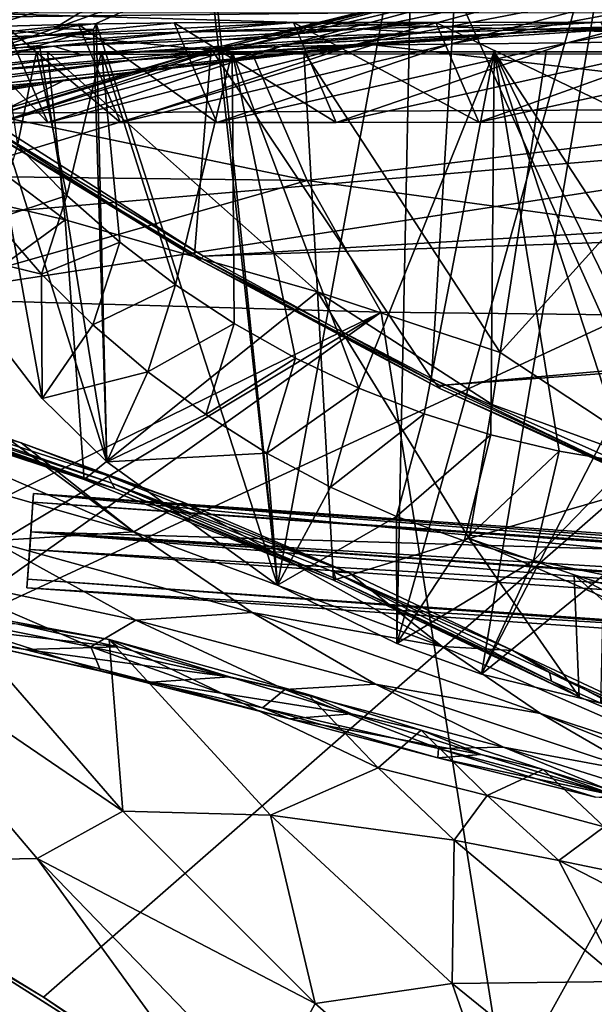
# Model space of a CAD drawing. Header units: metres. Extents: x -1004 to 0, y -808 to 0.
# Tile 83 of 122: x -634 to -577, y -147 to -49. Entities that reach past the tile are written whole.
import ezdxf

# ---------------------------------------------------------------- set-up
doc = ezdxf.new("R2010")
doc.units = ezdxf.units.M

msp = doc.modelspace()

# ---------------------------------------------------------------- linework, layer by layer
at = {"layer": 'top'}
for points in [[(-543.370056, -28.105516, 1926.987183), (-575.979248, -116.936317, 1974.000854), (-587.837097, -114.055832, 1971.532593)], [(-543.370056, -28.105516, 1926.987183), (-587.837097, -114.055832, 1971.532593), (-573.681213, -30.273012, 1923.938354)], [(-587.837097, -114.055832, 1971.532593), (-596.266052, -111.034325, 1969.651367), (-573.681213, -30.273012, 1923.938354)], [(-573.681213, -30.273012, 1923.938354), (-596.266052, -111.034325, 1969.651367), (-594.640137, -32.213715, 1924.19812)], [(-594.640137, -32.213715, 1924.19812), (-608.102783, -105.245163, 1966.830444), (-615.462036, -34.456242, 1926.485474)], [(-596.266052, -111.034325, 1969.651367), (-608.102783, -105.245163, 1966.830444), (-594.640137, -32.213715, 1924.19812)], [(-608.102783, -105.245163, 1966.830444), (-614.798401, -44.35643, 1932.162842), (-615.462036, -34.456242, 1926.485474)], [(-568.185486, -95.664284, 1536.789795), (-590.469238, -45.978783, 1506.066406), (-565.839478, -41.072617, 1505.358643)], [(-943.0271, -42.2672, 2063.060059), (-943.0271, -52.26717, 2063.060059), (-61.027081, -42.267323, 2063.060059)], [(-61.027081, -42.267323, 163.059998), (-61.026958, -52.26717, 163.059998), (-943.0271, -42.2672, 163.059998)], [(-943.0271, -42.2672, 163.059998), (-61.026958, -52.26717, 163.059998), (-943.0271, -52.26717, 163.059998)], [(-943.0271, -52.26717, 2063.060059), (-61.026958, -52.26717, 2063.060059), (-61.027081, -42.267323, 2063.060059)], [(-623.379333, -45.684078, 1851.142456), (-614.798401, -44.35643, 1932.162842), (-630.352783, -49.972351, 1904.670776)], [(-614.798401, -44.35643, 1932.162842), (-626.112, -49.44426, 1937.075684), (-630.352783, -49.972351, 1904.670776)], [(-614.798401, -44.35643, 1932.162842), (-608.102783, -105.245163, 1966.830444), (-626.112, -49.44426, 1937.075684)], [(-554.943909, -44.781681, 1018.80188), (-566.714172, -45.04195, 1108.377075), (-590.998535, -51.500629, 1108.280396)], [(-590.998535, -51.500629, 1108.280396), (-579.284485, -51.357437, 1018.679382), (-554.943909, -44.781681, 1018.80188)], [(-579.284485, -51.357437, 1018.679382), (-541.646301, -44.393211, 929.501648), (-554.943909, -44.781681, 1018.80188)], [(-579.284485, -51.357437, 1018.679382), (-565.556519, -51.155064, 929.404419), (-541.646301, -44.393211, 929.501648)], [(-630.072205, -46.801701, 1769.925781), (-623.379333, -45.684078, 1851.142456), (-642.490112, -51.422031, 1794.889038)], [(-623.379333, -45.684078, 1851.142456), (-630.352783, -49.972351, 1904.670776), (-642.490112, -51.422031, 1794.889038)], [(-613.644775, -51.894428, 1443.067139), (-589.077942, -45.721737, 1443.497437), (-590.469238, -45.978783, 1506.066406)], [(-613.644775, -51.894428, 1443.067139), (-588.742615, -45.745605, 1378.560059), (-589.077942, -45.721737, 1443.497437)], [(-613.644775, -51.894428, 1443.067139), (-612.437134, -51.953506, 1378.560059), (-588.742615, -45.745605, 1378.560059)], [(-588.742615, -45.745605, 1378.560059), (-612.437134, -51.953506, 1378.560059), (-584.19281, -45.374325, 1288.22522)], [(-584.19281, -45.374325, 1288.22522), (-612.437134, -51.953506, 1378.560059), (-607.776001, -51.747608, 1288.256348)], [(-576.741516, -45.189137, 1198.142944), (-584.19281, -45.374325, 1288.22522), (-607.776001, -51.747608, 1288.256348)], [(-576.741516, -45.189137, 1198.142944), (-607.776001, -51.747608, 1288.256348), (-600.585144, -51.613518, 1198.142944)], [(-566.714172, -45.04195, 1108.377075), (-600.585144, -51.613518, 1198.142944), (-590.998535, -51.500629, 1108.280396)], [(-566.714172, -45.04195, 1108.377075), (-576.741516, -45.189137, 1198.142944), (-600.585144, -51.613518, 1198.142944)], [(-634.881165, -47.710297, 1688.484619), (-630.072205, -46.801701, 1769.925781), (-651.171631, -52.450169, 1684.773071)], [(-630.072205, -46.801701, 1769.925781), (-642.490112, -51.422031, 1794.889038), (-651.171631, -52.450169, 1684.773071)], [(-592.798096, -84.690819, 1528.295776), (-614.703125, -51.961727, 1506.982056), (-590.469238, -45.978783, 1506.066406)], [(-614.703125, -51.961727, 1506.982056), (-613.644775, -51.894428, 1443.067139), (-590.469238, -45.978783, 1506.066406)], [(-568.185486, -95.664284, 1536.789795), (-592.798096, -84.690819, 1528.295776), (-590.469238, -45.978783, 1506.066406)], [(-637.81189, -58.361294, 1607.256836), (-349.237091, -56.875664, 1607.294556), (-637.780579, -48.406116, 1607.5177)], [(-637.780579, -48.406116, 1607.5177), (-349.237091, -56.875664, 1607.294556), (-354.224518, -48.323433, 1607.518677)], [(-631.286743, -50.63805, 1120.290283), (-627.924255, -49.517433, 1198.030273), (-641.443481, -50.958561, 1233.251221)], [(-627.924255, -49.517433, 1198.030273), (-635.138, -49.707047, 1288.088013), (-641.443481, -50.958561, 1233.251221)], [(-635.138, -49.707047, 1288.088013), (-630.917419, -59.267242, 1288.292236), (-640.006531, -49.843632, 1378.386719)], [(-630.917419, -59.267242, 1288.292236), (-635.814453, -59.267178, 1378.559326), (-640.006531, -49.843632, 1378.386719)], [(-627.924255, -49.517433, 1198.030273), (-623.691162, -59.267227, 1198.181641), (-635.138, -49.707047, 1288.088013)], [(-623.691162, -59.267227, 1198.181641), (-630.917419, -59.267242, 1288.292236), (-635.138, -49.707047, 1288.088013)], [(-617.457397, -50.310024, 1007.72644), (-606.51001, -49.342506, 1018.40802), (-631.286743, -50.63805, 1120.290283)], [(-606.51001, -49.342506, 1018.40802), (-618.362, -49.381767, 1108.017456), (-631.286743, -50.63805, 1120.290283)], [(-631.286743, -50.63805, 1120.290283), (-618.362, -49.381767, 1108.017456), (-627.924255, -49.517433, 1198.030273)], [(-630.352783, -49.972351, 1904.670776), (-626.112, -49.44426, 1937.075684), (-626.371643, -50.028816, 1937.447388)], [(-618.362, -49.381767, 1108.017456), (-614.140015, -59.267227, 1108.287842), (-627.924255, -49.517433, 1198.030273)], [(-614.140015, -59.267227, 1108.287842), (-623.691162, -59.267227, 1198.181641), (-627.924255, -49.517433, 1198.030273)], [(-626.112, -49.44426, 1937.075684), (-625.064758, -92.989151, 1962.418091), (-626.371643, -50.028816, 1937.447388)], [(-608.102783, -105.245163, 1966.830444), (-625.064758, -92.989151, 1962.418091), (-626.112, -49.44426, 1937.075684)], [(-606.51001, -49.342506, 1018.40802), (-602.270325, -59.267185, 1018.670715), (-618.362, -49.381767, 1108.017456)], [(-602.270325, -59.267185, 1018.670715), (-614.140015, -59.267227, 1108.287842), (-618.362, -49.381767, 1108.017456)], [(-617.457397, -50.310024, 1007.72644), (-592.382446, -49.343231, 929.126526), (-606.51001, -49.342506, 1018.40802)], [(-599.980957, -49.967098, 895.679565), (-592.382446, -49.343231, 929.126526), (-617.457397, -50.310024, 1007.72644)], [(-585.073242, -50.448082, 673.611389), (-569.648926, -49.626377, 673.613342), (-608.047363, -51.551186, 784.470398)], [(-569.648926, -49.626377, 673.613342), (-593.479553, -50.364639, 784.363281), (-608.047363, -51.551186, 784.470398)], [(-592.382446, -49.343231, 929.126526), (-588.097656, -59.249554, 929.388733), (-606.51001, -49.342506, 1018.40802)], [(-588.097656, -59.249554, 929.388733), (-602.270325, -59.267185, 1018.670715), (-606.51001, -49.342506, 1018.40802)], [(-593.479553, -50.364639, 784.363281), (-575.970032, -49.323639, 840.123596), (-599.980957, -49.967098, 895.679565)], [(-575.970032, -49.323639, 840.123596), (-592.382446, -49.343231, 929.126526), (-599.980957, -49.967098, 895.679565)], [(-567.664429, -49.567875, 665.105286), (-598.609192, -51.553875, 665.053223), (-531.962463, -59.26767, 664.851257)], [(-598.609192, -51.553875, 665.053223), (-567.664429, -49.567875, 665.105286), (-585.073242, -50.448082, 673.611389)], [(-569.648926, -49.626377, 673.613342), (-557.3125, -49.267498, 751.752747), (-593.479553, -50.364639, 784.363281)], [(-557.3125, -49.267498, 751.752747), (-575.970032, -49.323639, 840.123596), (-593.479553, -50.364639, 784.363281)], [(-575.970032, -49.323639, 840.123596), (-571.608765, -59.26725, 840.505432), (-592.382446, -49.343231, 929.126526)], [(-571.608765, -59.26725, 840.505432), (-588.097656, -59.249554, 929.388733), (-592.382446, -49.343231, 929.126526)], [(-567.664429, -49.567875, 665.105286), (-569.648926, -49.626377, 673.613342), (-585.073242, -50.448082, 673.611389)], [(-643.331543, -52.271954, 1120.496704), (-631.286743, -50.63805, 1120.290283), (-652.639771, -52.791306, 1233.442017)], [(-631.286743, -50.63805, 1120.290283), (-641.443481, -50.958561, 1233.251221), (-652.639771, -52.791306, 1233.442017)], [(-630.351501, -51.691772, 1007.922852), (-617.457397, -50.310024, 1007.72644), (-643.331543, -52.271954, 1120.496704)], [(-617.457397, -50.310024, 1007.72644), (-631.286743, -50.63805, 1120.290283), (-643.331543, -52.271954, 1120.496704)], [(-642.490112, -51.422031, 1794.889038), (-630.352783, -49.972351, 1904.670776), (-636.713379, -52.161911, 1904.719116)], [(-630.352783, -49.972351, 1904.670776), (-626.371643, -50.028816, 1937.447388), (-636.713379, -52.161911, 1904.719116)], [(-626.371643, -50.028816, 1937.447388), (-631.759094, -51.641544, 1939.911621), (-636.713379, -52.161911, 1904.719116)], [(-625.064758, -92.989151, 1962.418091), (-631.759094, -51.641544, 1939.911621), (-626.371643, -50.028816, 1937.447388)], [(-613.724609, -51.054615, 895.839111), (-599.980957, -49.967098, 895.679565), (-630.351501, -51.691772, 1007.922852)], [(-630.351501, -51.691772, 1007.922852), (-599.980957, -49.967098, 895.679565), (-617.457397, -50.310024, 1007.72644)], [(-608.047363, -51.551186, 784.470398), (-593.479553, -50.364639, 784.363281), (-627.424316, -52.597542, 896.019592)], [(-593.479553, -50.364639, 784.363281), (-613.724609, -51.054615, 895.839111), (-627.424316, -52.597542, 896.019592)], [(-608.047363, -51.551186, 784.470398), (-622.591797, -53.105709, 784.583984), (-585.073242, -50.448082, 673.611389)], [(-622.591797, -53.105709, 784.583984), (-600.472046, -51.667332, 673.608582), (-585.073242, -50.448082, 673.611389)], [(-613.724609, -51.054615, 895.839111), (-593.479553, -50.364639, 784.363281), (-599.980957, -49.967098, 895.679565)], [(-585.073242, -50.448082, 673.611389), (-600.472046, -51.667332, 673.608582), (-598.609192, -51.553875, 665.053223)], [(-643.331543, -52.271954, 1120.496704), (-667.236206, -56.67519, 1120.969116), (-630.351501, -51.691772, 1007.922852)], [(-667.236206, -56.67519, 1120.969116), (-655.990173, -55.659924, 1008.377197), (-630.351501, -51.691772, 1007.922852)], [(-531.962463, -59.26767, 664.851257), (-598.609192, -51.553875, 665.053223), (-659.932678, -70.278816, 664.562744)], [(-598.609192, -51.553875, 665.053223), (-629.410706, -55.129055, 664.959534), (-659.932678, -70.278816, 664.562744)], [(-630.351501, -51.691772, 1007.922852), (-655.990173, -55.659924, 1008.377197), (-627.424316, -52.597542, 896.019592)], [(-622.591797, -53.105709, 784.583984), (-651.612549, -57.120155, 784.804932), (-600.472046, -51.667332, 673.608582)], [(-651.612549, -57.120155, 784.804932), (-631.154419, -55.287918, 673.604614), (-600.472046, -51.667332, 673.608582)], [(-627.424316, -52.597542, 896.019592), (-641.103943, -54.453579, 896.211426), (-608.047363, -51.551186, 784.470398)], [(-641.103943, -54.453579, 896.211426), (-622.591797, -53.105709, 784.583984), (-608.047363, -51.551186, 784.470398)], [(-636.713379, -52.161911, 1904.719116), (-631.759094, -51.641544, 1939.911621), (-637.43988, -53.622517, 1943.283569)], [(-631.759094, -51.641544, 1939.911621), (-625.064758, -92.989151, 1962.418091), (-637.43988, -53.622517, 1943.283569)], [(-612.437134, -51.953506, 1378.560059), (-635.814453, -59.267178, 1378.559326), (-607.776001, -51.747608, 1288.256348)], [(-607.776001, -51.747608, 1288.256348), (-635.814453, -59.267178, 1378.559326), (-630.917419, -59.267242, 1288.292236)], [(-600.472046, -51.667332, 673.608582), (-631.154419, -55.287918, 673.604614), (-598.609192, -51.553875, 665.053223)], [(-598.609192, -51.553875, 665.053223), (-631.154419, -55.287918, 673.604614), (-629.410706, -55.129055, 664.959534)], [(-600.585144, -51.613518, 1198.142944), (-630.917419, -59.267242, 1288.292236), (-623.691162, -59.267227, 1198.181641)], [(-600.585144, -51.613518, 1198.142944), (-607.776001, -51.747608, 1288.256348), (-630.917419, -59.267242, 1288.292236)], [(-627.424316, -52.597542, 896.019592), (-613.724609, -51.054615, 895.839111), (-630.351501, -51.691772, 1007.922852)], [(-590.998535, -51.500629, 1108.280396), (-600.585144, -51.613518, 1198.142944), (-623.691162, -59.267227, 1198.181641)], [(-623.691162, -59.267227, 1198.181641), (-614.140015, -59.267227, 1108.287842), (-590.998535, -51.500629, 1108.280396)], [(-614.140015, -59.267227, 1108.287842), (-579.284485, -51.357437, 1018.679382), (-590.998535, -51.500629, 1108.280396)], [(-614.140015, -59.267227, 1108.287842), (-602.270325, -59.267185, 1018.670715), (-579.284485, -51.357437, 1018.679382)], [(-602.270325, -59.267185, 1018.670715), (-565.556519, -51.155064, 929.404419), (-579.284485, -51.357437, 1018.679382)], [(-602.270325, -59.267185, 1018.670715), (-588.097656, -59.249554, 929.388733), (-565.556519, -51.155064, 929.404419)], [(-588.097656, -59.249554, 929.388733), (-549.880676, -50.922192, 840.530823), (-565.556519, -51.155064, 929.404419)], [(-588.097656, -59.249554, 929.388733), (-571.608765, -59.26725, 840.505432), (-549.880676, -50.922192, 840.530823)], [(-782.598877, -52.26717, 2039.088379), (-481.596069, -52.26717, 2033.802246), (-943.0271, -52.26717, 2063.060059)], [(-481.596069, -52.26717, 2033.802246), (-428.863464, -52.26717, 2035.059937), (-943.0271, -52.26717, 2063.060059)], [(-943.0271, -52.26717, 2063.060059), (-428.863464, -52.26717, 2035.059937), (-61.026958, -52.26717, 2063.060059)], [(-61.026958, -52.26717, 163.059998), (-407.772705, -52.26717, 179.05925), (-943.0271, -52.26717, 163.059998)], [(-407.772705, -52.26717, 179.05925), (-428.346069, -52.26717, 179.737396), (-943.0271, -52.26717, 163.059998)], [(-943.0271, -52.26717, 163.059998), (-428.346069, -52.26717, 179.737396), (-449.178162, -52.26717, 181.812668)], [(-449.178162, -52.26717, 181.812668), (-470.251709, -52.26717, 185.372299), (-943.0271, -52.26717, 163.059998)], [(-470.251709, -52.26717, 185.372299), (-763.151001, -52.26717, 196.518036), (-943.0271, -52.26717, 163.059998)], [(-710.175232, -52.26717, 2028.442627), (-534.209045, -52.26717, 2030.036865), (-782.598877, -52.26717, 2039.088379)], [(-534.209045, -52.26717, 2030.036865), (-481.596069, -52.26717, 2033.802246), (-782.598877, -52.26717, 2039.088379)], [(-470.251709, -52.26717, 185.372299), (-491.851715, -52.26717, 190.612167), (-763.151001, -52.26717, 196.518036)], [(-491.851715, -52.26717, 190.612167), (-735.55072, -52.26717, 199.387146), (-763.151001, -52.26717, 196.518036)], [(-735.55072, -52.26717, 199.387146), (-491.851715, -52.26717, 190.612167), (-707.955811, -52.26717, 203.017151)], [(-674.304321, -52.26717, 2021.139038), (-586.582764, -52.26717, 2023.772217), (-710.175232, -52.26717, 2028.442627)], [(-586.582764, -52.26717, 2023.772217), (-534.209045, -52.26717, 2030.036865), (-710.175232, -52.26717, 2028.442627)], [(-491.851715, -52.26717, 190.612167), (-513.955444, -52.26717, 197.745865), (-707.955811, -52.26717, 203.017151)], [(-707.955811, -52.26717, 203.017151), (-513.955444, -52.26717, 197.745865), (-680.806824, -52.26717, 207.461563)], [(-513.955444, -52.26717, 197.745865), (-651.291992, -52.26717, 213.479858), (-680.806824, -52.26717, 207.461563)], [(-625.605225, -52.26717, 2017.447388), (-612.598816, -52.26717, 2019.714355), (-674.304321, -52.26717, 2021.139038)], [(-612.598816, -52.26717, 2019.714355), (-586.582764, -52.26717, 2023.772217), (-674.304321, -52.26717, 2021.139038)], [(-625.605225, -52.26717, 2017.447388), (-674.304321, -52.26717, 2021.139038), (-656.475098, -52.26717, 2016.996094)], [(-656.475098, -52.26717, 2016.996094), (-635.30719, -52.26717, 2015.6521), (-632.050964, -52.26717, 2016.264648)], [(-632.050964, -52.26717, 2016.264648), (-625.605225, -52.26717, 2017.447388), (-656.475098, -52.26717, 2016.996094)], [(-655.990173, -55.659924, 1008.377197), (-641.103943, -54.453579, 896.211426), (-627.424316, -52.597542, 896.019592)], [(-654.932617, -62.904243, 216.257507), (-651.291992, -52.26717, 213.479858), (-629.193848, -68.938919, 224.104462)], [(-651.291992, -52.26717, 213.479858), (-630.95813, -52.26717, 218.463608), (-629.193848, -68.938919, 224.104462)], [(-513.955444, -52.26717, 197.745865), (-536.378601, -52.26717, 206.962265), (-651.291992, -52.26717, 213.479858)], [(-536.378601, -52.26717, 206.962265), (-630.95813, -52.26717, 218.463608), (-651.291992, -52.26717, 213.479858)], [(-616.348267, -72.405678, 1518.67334), (-638.770935, -58.972118, 1508.059814), (-614.703125, -51.961727, 1506.982056)], [(-638.770935, -58.972118, 1508.059814), (-638.209656, -59.165482, 1459.027466), (-614.703125, -51.961727, 1506.982056)], [(-638.209656, -59.165482, 1459.027466), (-613.644775, -51.894428, 1443.067139), (-614.703125, -51.961727, 1506.982056)], [(-638.209656, -59.165482, 1459.027466), (-635.814453, -59.267178, 1378.559326), (-613.644775, -51.894428, 1443.067139)], [(-635.814453, -59.267178, 1378.559326), (-612.437134, -51.953506, 1378.560059), (-613.644775, -51.894428, 1443.067139)], [(-632.050964, -52.26717, 2016.264648), (-635.30719, -52.26717, 2015.6521), (-633.930298, -61.566643, 2014.243652)], [(-632.050964, -52.26717, 2016.264648), (-633.930298, -61.566643, 2014.243652), (-629.025696, -66.545364, 2014.264771)], [(-625.605225, -52.26717, 2017.447388), (-632.050964, -52.26717, 2016.264648), (-629.025696, -66.545364, 2014.264771)], [(-629.193848, -68.938919, 224.104462), (-630.95813, -52.26717, 218.463608), (-604.139343, -76.101646, 232.79126)], [(-630.95813, -52.26717, 218.463608), (-605.47699, -52.26717, 225.682297), (-604.139343, -76.101646, 232.79126)], [(-536.378601, -52.26717, 206.962265), (-558.9823, -52.26717, 218.480057), (-630.95813, -52.26717, 218.463608)], [(-558.9823, -52.26717, 218.480057), (-605.47699, -52.26717, 225.682297), (-630.95813, -52.26717, 218.463608)], [(-625.605225, -52.26717, 2017.447388), (-629.025696, -66.545364, 2014.264771), (-623.786194, -71.168701, 2014.388184)], [(-612.598816, -52.26717, 2019.714355), (-625.605225, -52.26717, 2017.447388), (-618.238586, -75.413475, 2014.608521)], [(-618.238586, -75.413475, 2014.608521), (-625.605225, -52.26717, 2017.447388), (-623.786194, -71.168701, 2014.388184)], [(-612.411072, -79.258827, 2014.919556), (-612.598816, -52.26717, 2019.714355), (-618.238586, -75.413475, 2014.608521)], [(-592.798096, -84.690819, 1528.295776), (-616.348267, -72.405678, 1518.67334), (-614.703125, -51.961727, 1506.982056)], [(-612.411072, -79.258827, 2014.919556), (-606.333313, -82.68618, 2015.31543), (-612.598816, -52.26717, 2019.714355)], [(-606.333313, -82.68618, 2015.31543), (-600.035767, -85.679489, 2015.789551), (-612.598816, -52.26717, 2019.714355)], [(-612.598816, -52.26717, 2019.714355), (-600.035767, -85.679489, 2015.789551), (-586.582764, -52.26717, 2023.772217)], [(-604.139343, -76.101646, 232.79126), (-605.47699, -52.26717, 225.682297), (-585.999634, -82.12085, 238.878784)], [(-605.47699, -52.26717, 225.682297), (-581.403381, -52.26717, 232.403809), (-585.999634, -82.12085, 238.878784)], [(-558.9823, -52.26717, 218.480057), (-581.403381, -52.26717, 232.403809), (-605.47699, -52.26717, 225.682297)], [(-600.035767, -85.679489, 2015.789551), (-593.549927, -88.224861, 2016.335571), (-586.582764, -52.26717, 2023.772217)], [(-586.582764, -52.26717, 2023.772217), (-593.549927, -88.224861, 2016.335571), (-586.907837, -90.311035, 2016.94751)], [(-586.907837, -90.311035, 2016.94751), (-580.142151, -91.928886, 2017.619385), (-586.582764, -52.26717, 2023.772217)], [(-573.285706, -93.071762, 2018.345337), (-566.371765, -93.735229, 2019.120239), (-586.582764, -52.26717, 2023.772217)], [(-566.371765, -93.735229, 2019.120239), (-559.433289, -93.917221, 2019.939453), (-586.582764, -52.26717, 2023.772217)], [(-586.582764, -52.26717, 2023.772217), (-559.433289, -93.917221, 2019.939453), (-534.209045, -52.26717, 2030.036865)], [(-580.142151, -91.928886, 2017.619385), (-573.285706, -93.071762, 2018.345337), (-586.582764, -52.26717, 2023.772217)], [(-558.9823, -52.26717, 218.480057), (-567.48938, -94.348671, 228.07338), (-585.999634, -82.12085, 238.878784)], [(-585.999634, -82.12085, 238.878784), (-581.403381, -52.26717, 232.403809), (-558.9823, -52.26717, 218.480057)], [(-641.103943, -54.453579, 896.211426), (-668.486938, -58.590691, 896.590027), (-622.591797, -53.105709, 784.583984)], [(-668.486938, -58.590691, 896.590027), (-651.612549, -57.120155, 784.804932), (-622.591797, -53.105709, 784.583984)], [(-637.43988, -53.622517, 1943.283569), (-631.481934, -86.697609, 1960.633789), (-643.121216, -71.542465, 1957.235962)], [(-625.064758, -92.989151, 1962.418091), (-631.481934, -86.697609, 1960.633789), (-637.43988, -53.622517, 1943.283569)], [(-651.612549, -57.120155, 784.804932), (-680.390442, -62.638851, 784.972351), (-631.154419, -55.287918, 673.604614)], [(-680.390442, -62.638851, 784.972351), (-661.615967, -60.470383, 673.609558), (-631.154419, -55.287918, 673.604614)], [(-631.154419, -55.287918, 673.604614), (-661.615967, -60.470383, 673.609558), (-629.410706, -55.129055, 664.959534)], [(-629.410706, -55.129055, 664.959534), (-661.615967, -60.470383, 673.609558), (-659.987671, -60.2826, 664.824524)], [(-659.932678, -70.278816, 664.562744), (-629.410706, -55.129055, 664.959534), (-659.987671, -60.2826, 664.824524)], [(-637.81189, -58.361294, 1607.256836), (-615.470276, -72.550049, 1606.88501), (-349.237091, -56.875664, 1607.294556)], [(-615.470276, -72.550049, 1606.88501), (-341.576477, -63.148872, 1607.130249), (-349.237091, -56.875664, 1607.294556)], [(-638.505981, -58.684109, 1568.05957), (-615.470276, -72.550049, 1606.88501), (-637.81189, -58.361294, 1607.256836)], [(-680.822693, -82.096756, 664.253174), (-670.037964, -123.145065, 663.178101), (-531.962463, -59.26767, 664.851257)], [(-659.932678, -70.278816, 664.562744), (-680.822693, -82.096756, 664.253174), (-531.962463, -59.26767, 664.851257)], [(-670.037964, -123.145065, 663.178101), (-631.364441, -146.148254, 662.575684), (-531.962463, -59.26767, 664.851257)], [(-638.770935, -58.972118, 1508.059814), (-615.808777, -72.942154, 1563.11499), (-638.505981, -58.684109, 1568.05957)], [(-638.770935, -58.972118, 1508.059814), (-616.348267, -72.405678, 1518.67334), (-615.808777, -72.942154, 1563.11499)], [(-615.808777, -72.942154, 1563.11499), (-615.470276, -72.550049, 1606.88501), (-638.505981, -58.684109, 1568.05957)], [(-531.962463, -59.26767, 664.851257), (-631.364441, -146.148254, 662.575684), (-594.247375, -171.585114, 661.909546)], [(-594.247375, -171.585114, 661.909546), (-196.308548, -147.470947, 662.541565), (-531.962463, -59.26767, 664.851257)], [(-629.025696, -66.545364, 2014.264771), (-633.930298, -61.566643, 2014.243652), (-636.264099, -68.923111, 1985.733276)], [(-652.923584, -86.288589, 224.602814), (-654.932617, -62.904243, 216.257507), (-629.193848, -68.938919, 224.104462)], [(-615.470276, -72.550049, 1606.88501), (-591.933105, -85.384491, 1606.548584), (-341.576477, -63.148872, 1607.130249)], [(-591.933105, -85.384491, 1606.548584), (-332.205414, -66.348167, 1607.047974), (-341.576477, -63.148872, 1607.130249)], [(-591.933105, -85.384491, 1606.548584), (-567.294678, -96.737617, 1606.251099), (-332.205414, -66.348167, 1607.047974)], [(-629.025696, -66.545364, 2014.264771), (-636.264099, -68.923111, 1985.733276), (-631.542053, -74.32885, 1986.448975)], [(-623.786194, -71.168701, 2014.388184), (-629.025696, -66.545364, 2014.264771), (-631.542053, -74.32885, 1986.448975)], [(-627.323669, -94.729889, 232.603958), (-652.923584, -86.288589, 224.602814), (-629.193848, -68.938919, 224.104462)], [(-636.264099, -68.923111, 1985.733276), (-643.121216, -71.542465, 1957.235962), (-631.542053, -74.32885, 1986.448975)], [(-627.323669, -94.729889, 232.603958), (-629.193848, -68.938919, 224.104462), (-604.139343, -76.101646, 232.79126)], [(-623.786194, -71.168701, 2014.388184), (-631.542053, -74.32885, 1986.448975), (-626.443542, -79.373871, 1987.212524)], [(-618.238586, -75.413475, 2014.608521), (-623.786194, -71.168701, 2014.388184), (-626.443542, -79.373871, 1987.212524)], [(-643.121216, -71.542465, 1957.235962), (-631.481934, -86.697609, 1960.633789), (-631.542053, -74.32885, 1986.448975)], [(-616.348267, -72.405678, 1518.67334), (-591.986511, -85.71357, 1568.000854), (-615.808777, -72.942154, 1563.11499)], [(-616.348267, -72.405678, 1518.67334), (-592.798096, -84.690819, 1528.295776), (-591.986511, -85.71357, 1568.000854)], [(-591.933105, -85.384491, 1606.548584), (-615.470276, -72.550049, 1606.88501), (-615.808777, -72.942154, 1563.11499)], [(-615.808777, -72.942154, 1563.11499), (-591.986511, -85.71357, 1568.000854), (-591.933105, -85.384491, 1606.548584)], [(-631.542053, -74.32885, 1986.448975), (-631.481934, -86.697609, 1960.633789), (-626.443542, -79.373871, 1987.212524)], [(-602.542542, -104.7491, 241.333344), (-627.323669, -94.729889, 232.603958), (-604.139343, -76.101646, 232.79126)], [(-626.443542, -79.373871, 1987.212524), (-620.992493, -84.033981, 1988.072144), (-618.238586, -75.413475, 2014.608521)], [(-620.992493, -84.033981, 1988.072144), (-612.411072, -79.258827, 2014.919556), (-618.238586, -75.413475, 2014.608521)], [(-585.999634, -82.12085, 238.878784), (-586.793945, -87.279961, 239.997757), (-604.139343, -76.101646, 232.79126)], [(-586.793945, -87.279961, 239.997757), (-589.073486, -100.586571, 243.009766), (-604.139343, -76.101646, 232.79126)], [(-604.139343, -76.101646, 232.79126), (-589.073486, -100.586571, 243.009766), (-602.542542, -104.7491, 241.333344)], [(-631.481934, -86.697609, 1960.633789), (-620.992493, -84.033981, 1988.072144), (-626.443542, -79.373871, 1987.212524)], [(-620.992493, -84.033981, 1988.072144), (-615.219604, -88.287964, 1989.022461), (-612.411072, -79.258827, 2014.919556)], [(-615.219604, -88.287964, 1989.022461), (-606.333313, -82.68618, 2015.31543), (-612.411072, -79.258827, 2014.919556)], [(-567.48938, -94.348671, 228.07338), (-586.793945, -87.279961, 239.997757), (-585.999634, -82.12085, 238.878784)], [(-663.349731, -82.262161, 355.030396), (-622.386597, -99.928566, 331.017609), (-650.246704, -91.971535, 355.041077)], [(-663.349731, -82.262161, 355.030396), (-634.918335, -90.626564, 331.907074), (-622.386597, -99.928566, 331.017609)], [(-606.333313, -82.68618, 2015.31543), (-615.219604, -88.287964, 1989.022461), (-609.157104, -92.115326, 1990.044312)], [(-600.035767, -85.679489, 2015.789551), (-606.333313, -82.68618, 2015.31543), (-609.157104, -92.115326, 1990.044312)], [(-631.481934, -86.697609, 1960.633789), (-625.064758, -92.989151, 1962.418091), (-620.992493, -84.033981, 1988.072144)], [(-625.064758, -92.989151, 1962.418091), (-615.219604, -88.287964, 1989.022461), (-620.992493, -84.033981, 1988.072144)], [(-592.798096, -84.690819, 1528.295776), (-567.253906, -96.950066, 1572.272095), (-591.986511, -85.71357, 1568.000854)], [(-592.798096, -84.690819, 1528.295776), (-568.185486, -95.664284, 1536.789795), (-567.253906, -96.950066, 1572.272095)], [(-600.035767, -85.679489, 2015.789551), (-609.157104, -92.115326, 1990.044312), (-602.837219, -95.495575, 1991.118774)], [(-593.549927, -88.224861, 2016.335571), (-600.035767, -85.679489, 2015.789551), (-602.837219, -95.495575, 1991.118774)], [(-591.986511, -85.71357, 1568.000854), (-567.294678, -96.737617, 1606.251099), (-591.933105, -85.384491, 1606.548584)], [(-591.986511, -85.71357, 1568.000854), (-567.253906, -96.950066, 1572.272095), (-567.294678, -96.737617, 1606.251099)], [(-652.923584, -86.288589, 224.602814), (-627.323669, -94.729889, 232.603958), (-646.578308, -88.18129, 230.050766)], [(-624.556091, -95.109337, 288.041077), (-624.941956, -94.367821, 317.038666), (-647.446167, -87.074768, 317.038666)], [(-624.941956, -94.367821, 317.038666), (-633.560303, -91.085533, 330.921234), (-647.446167, -87.074768, 317.038666)], [(-647.446167, -87.074768, 317.038666), (-633.560303, -91.085533, 330.921234), (-634.918335, -90.626564, 331.907074)], [(-647.031433, -87.603516, 288.041077), (-624.556091, -95.109337, 288.041077), (-647.446167, -87.074768, 317.038666)], [(-646.734009, -87.974144, 259.044708), (-624.279541, -95.627876, 259.044708), (-647.031433, -87.603516, 288.041077)], [(-624.279541, -95.627876, 259.044708), (-624.556091, -95.109337, 288.041077), (-647.031433, -87.603516, 288.041077)], [(-646.578308, -88.18129, 230.050766), (-627.323669, -94.729889, 232.603958), (-646.734009, -87.974144, 259.044708)], [(-627.323669, -94.729889, 232.603958), (-624.279541, -95.627876, 259.044708), (-646.734009, -87.974144, 259.044708)], [(-586.793945, -87.279961, 239.997757), (-567.48938, -94.348671, 228.07338), (-589.073486, -100.586571, 243.009766)], [(-615.219604, -88.287964, 1989.022461), (-625.064758, -92.989151, 1962.418091), (-609.157104, -92.115326, 1990.044312)], [(-602.837219, -95.495575, 1991.118774), (-596.29303, -98.409485, 1992.22876), (-593.549927, -88.224861, 2016.335571)], [(-596.29303, -98.409485, 1992.22876), (-586.907837, -90.311035, 2016.94751), (-593.549927, -88.224861, 2016.335571)], [(-634.918335, -90.626564, 331.907074), (-633.560303, -91.085533, 330.921234), (-622.386597, -99.928566, 331.017609)], [(-596.29303, -98.409485, 1992.22876), (-589.560974, -100.842484, 1993.362915), (-586.907837, -90.311035, 2016.94751)], [(-589.560974, -100.842484, 1993.362915), (-580.142151, -91.928886, 2017.619385), (-586.907837, -90.311035, 2016.94751)], [(-622.386597, -99.928566, 331.017609), (-633.560303, -91.085533, 330.921234), (-617.397827, -97.009521, 319.917908)], [(-617.397827, -97.009521, 319.917908), (-633.560303, -91.085533, 330.921234), (-624.941956, -94.367821, 317.038666)], [(-650.246704, -91.971535, 355.041077), (-622.386597, -99.928566, 331.017609), (-636.494324, -100.810738, 355.049286)], [(-625.064758, -92.989151, 1962.418091), (-608.102783, -105.245163, 1966.830444), (-609.157104, -92.115326, 1990.044312)], [(-609.157104, -92.115326, 1990.044312), (-608.102783, -105.245163, 1966.830444), (-602.837219, -95.495575, 1991.118774)], [(-582.67804, -102.78109, 1994.511719), (-580.142151, -91.928886, 2017.619385), (-589.560974, -100.842484, 1993.362915)], [(-573.285706, -93.071762, 2018.345337), (-580.142151, -91.928886, 2017.619385), (-582.67804, -102.78109, 1994.511719)], [(-575.681335, -104.211815, 1995.665405), (-573.285706, -93.071762, 2018.345337), (-582.67804, -102.78109, 1994.511719)], [(-627.323669, -94.729889, 232.603958), (-602.542542, -104.7491, 241.333344), (-624.279541, -95.627876, 259.044708)], [(-600.987366, -103.996346, 310.008209), (-624.941956, -94.367821, 317.038666), (-624.556091, -95.109337, 288.041077)], [(-600.987366, -103.996346, 310.008209), (-617.397827, -97.009521, 319.917908), (-624.941956, -94.367821, 317.038666)], [(-567.48938, -94.348671, 228.07338), (-568.516724, -109.58007, 230.279831), (-589.073486, -100.586571, 243.009766)], [(-602.556885, -103.91246, 288.041077), (-600.987366, -103.996346, 310.008209), (-624.556091, -95.109337, 288.041077)], [(-624.279541, -95.627876, 259.044708), (-602.319946, -104.598839, 259.044678), (-624.556091, -95.109337, 288.041077)], [(-602.319946, -104.598839, 259.044678), (-602.556885, -103.91246, 288.041077), (-624.556091, -95.109337, 288.041077)], [(-602.542542, -104.7491, 241.333344), (-602.319946, -104.598839, 259.044678), (-624.279541, -95.627876, 259.044708)], [(-608.102783, -105.245163, 1966.830444), (-596.29303, -98.409485, 1992.22876), (-602.837219, -95.495575, 1991.118774)], [(-622.386597, -99.928566, 331.017609), (-617.397827, -97.009521, 319.917908), (-591.735535, -111.336609, 310.255798)], [(-617.397827, -97.009521, 319.917908), (-600.987366, -103.996346, 310.008209), (-591.735535, -111.336609, 310.255798)], [(-608.102783, -105.245163, 1966.830444), (-596.266052, -111.034325, 1969.651367), (-596.29303, -98.409485, 1992.22876)], [(-596.266052, -111.034325, 1969.651367), (-589.560974, -100.842484, 1993.362915), (-596.29303, -98.409485, 1992.22876)], [(-622.386597, -99.928566, 331.017609), (-610.637268, -107.932457, 331.112183), (-636.494324, -100.810738, 355.049286)], [(-622.386597, -99.928566, 331.017609), (-591.735535, -111.336609, 310.255798), (-610.637268, -107.932457, 331.112183)], [(-589.073486, -100.586571, 243.009766), (-578.123413, -116.305847, 249.136841), (-602.542542, -104.7491, 241.333344)], [(-589.073486, -100.586571, 243.009766), (-578.6474, -104.198151, 245.97908), (-578.123413, -116.305847, 249.136841)], [(-578.6474, -104.198151, 245.97908), (-589.073486, -100.586571, 243.009766), (-568.516724, -109.58007, 230.279831)], [(-636.494324, -100.810738, 355.049286), (-622.179504, -108.69426, 355.057526), (-643.241394, -104.215828, 381.276855)], [(-636.494324, -100.810738, 355.049286), (-610.637268, -107.932457, 331.112183), (-622.179504, -108.69426, 355.057526)], [(-589.560974, -100.842484, 1993.362915), (-596.266052, -111.034325, 1969.651367), (-582.67804, -102.78109, 1994.511719)], [(-596.266052, -111.034325, 1969.651367), (-587.837097, -114.055832, 1971.532593), (-582.67804, -102.78109, 1994.511719)], [(-582.67804, -102.78109, 1994.511719), (-587.837097, -114.055832, 1971.532593), (-575.681335, -104.211815, 1995.665405)], [(-643.241394, -104.215828, 381.276855), (-626.641907, -111.368629, 381.239777), (-644.003357, -107.871841, 408.983673)], [(-622.179504, -108.69426, 355.057526), (-626.641907, -111.368629, 381.239777), (-643.241394, -104.215828, 381.276855)], [(-581.073303, -113.910637, 288.041077), (-584.722534, -111.719803, 301.336212), (-602.556885, -103.91246, 288.041077)], [(-584.722534, -111.719803, 301.336212), (-600.987366, -103.996346, 310.008209), (-602.556885, -103.91246, 288.041077)], [(-602.319946, -104.598839, 259.044678), (-580.894348, -114.778145, 259.044647), (-602.556885, -103.91246, 288.041077)], [(-580.894348, -114.778145, 259.044647), (-581.073303, -113.910637, 288.041077), (-602.556885, -103.91246, 288.041077)], [(-602.542542, -104.7491, 241.333344), (-578.123413, -116.305847, 249.136841), (-602.319946, -104.598839, 259.044678)], [(-578.123413, -116.305847, 249.136841), (-580.894348, -114.778145, 259.044647), (-602.319946, -104.598839, 259.044678)], [(-591.735535, -111.336609, 310.255798), (-600.987366, -103.996346, 310.008209), (-584.722534, -111.719803, 301.336212)], [(-587.837097, -114.055832, 1971.532593), (-575.979248, -116.936317, 1974.000854), (-575.681335, -104.211815, 1995.665405)], [(-578.6474, -104.198151, 245.97908), (-553.021729, -126.965759, 255.982742), (-578.123413, -116.305847, 249.136841)], [(-578.6474, -104.198151, 245.97908), (-553.055786, -112.110451, 252.627716), (-553.021729, -126.965759, 255.982742)], [(-553.055786, -112.110451, 252.627716), (-578.6474, -104.198151, 245.97908), (-545.575745, -114.517525, 251.47937)], [(-578.6474, -104.198151, 245.97908), (-568.516724, -109.58007, 230.279831), (-545.575745, -114.517525, 251.47937)], [(-653.125732, -132.790131, 628.36499), (-653.117859, -107.485107, 628.364929), (-631.979614, -132.375916, 628.364929)], [(-653.117859, -107.485107, 628.364929), (-623.481262, -127.673668, 570.813843), (-631.979614, -132.375916, 628.364929)], [(-653.117859, -107.485107, 628.364929), (-640.894775, -107.634247, 569.851929), (-623.481262, -127.673668, 570.813843)], [(-653.221741, -107.68634, 468.277069), (-633.184692, -111.624023, 468.457245), (-644.413147, -109.010918, 499.752747)], [(-653.221741, -107.68634, 468.277069), (-640.216064, -110.497765, 438.040222), (-633.184692, -111.624023, 468.457245)], [(-626.641907, -111.368629, 381.239777), (-625.651001, -113.775276, 408.935486), (-644.003357, -107.871841, 408.983673)], [(-644.003357, -107.871841, 408.983673), (-625.651001, -113.775276, 408.935486), (-640.216064, -110.497765, 438.040222)], [(-623.481262, -127.673668, 570.813843), (-640.894775, -107.634247, 569.851929), (-624.834045, -110.642342, 512.344299)], [(-624.834045, -110.642342, 512.344299), (-640.894775, -107.634247, 569.851929), (-633.876587, -109.112877, 532.085571)], [(-610.637268, -107.932457, 331.112183), (-598.372559, -115.0728, 331.206726), (-622.179504, -108.69426, 355.057526)], [(-591.735535, -111.336609, 310.255798), (-581.969543, -117.990639, 310.494843), (-610.637268, -107.932457, 331.112183)], [(-610.637268, -107.932457, 331.112183), (-581.969543, -117.990639, 310.494843), (-598.372559, -115.0728, 331.206726)], [(-623.9599, -111.369812, 500.102844), (-633.876587, -109.112877, 532.085571), (-644.413147, -109.010918, 499.752747)], [(-644.413147, -109.010918, 499.752747), (-633.184692, -111.624023, 468.457245), (-623.9599, -111.369812, 500.102844)], [(-624.834045, -110.642342, 512.344299), (-633.876587, -109.112877, 532.085571), (-623.9599, -111.369812, 500.102844)], [(-622.179504, -108.69426, 355.057526), (-607.367859, -115.586449, 355.065735), (-626.641907, -111.368629, 381.239777)], [(-622.179504, -108.69426, 355.057526), (-598.372559, -115.0728, 331.206726), (-607.367859, -115.586449, 355.065735)], [(-640.216064, -110.497765, 438.040222), (-620.63855, -114.856247, 438.068268), (-633.184692, -111.624023, 468.457245)], [(-625.651001, -113.775276, 408.935486), (-620.63855, -114.856247, 438.068268), (-640.216064, -110.497765, 438.040222)], [(-633.184692, -111.624023, 468.457245), (-612.862915, -114.340675, 468.637421), (-623.9599, -111.369812, 500.102844)], [(-607.367859, -115.586449, 355.065735), (-609.592346, -117.4272, 381.202698), (-626.641907, -111.368629, 381.239777)], [(-626.641907, -111.368629, 381.239777), (-609.592346, -117.4272, 381.202698), (-625.651001, -113.775276, 408.935486)], [(-608.788452, -128.067902, 514.308044), (-623.481262, -127.673668, 570.813843), (-624.834045, -110.642342, 512.344299)], [(-608.788452, -128.067902, 514.308044), (-624.834045, -110.642342, 512.344299), (-598.097351, -123.37265, 457.500122)], [(-624.834045, -110.642342, 512.344299), (-605.058899, -116.079597, 456.188721), (-598.097351, -123.37265, 457.500122)], [(-605.058899, -116.079597, 456.188721), (-624.834045, -110.642342, 512.344299), (-612.862915, -114.340675, 468.637421)], [(-612.862915, -114.340675, 468.637421), (-624.834045, -110.642342, 512.344299), (-623.9599, -111.369812, 500.102844)], [(-584.722534, -111.719803, 301.336212), (-559.116699, -125.552315, 293.231628), (-591.735535, -111.336609, 310.255798)], [(-559.116699, -125.552315, 293.231628), (-581.969543, -117.990639, 310.494843), (-591.735535, -111.336609, 310.255798)], [(-633.184692, -111.624023, 468.457245), (-620.63855, -114.856247, 438.068268), (-612.862915, -114.340675, 468.637421)], [(-559.116699, -125.552315, 293.231628), (-584.722534, -111.719803, 301.336212), (-566.567993, -120.212517, 292.904572)], [(-581.073303, -113.910637, 288.041077), (-566.567993, -120.212517, 292.904572), (-584.722534, -111.719803, 301.336212)], [(-609.592346, -117.4272, 381.202698), (-606.917358, -118.509514, 408.887299), (-625.651001, -113.775276, 408.935486)], [(-625.651001, -113.775276, 408.935486), (-606.917358, -118.509514, 408.887299), (-620.63855, -114.856247, 438.068268)], [(-620.63855, -114.856247, 438.068268), (-600.76355, -117.998337, 438.096313), (-612.862915, -114.340675, 468.637421)], [(-600.76355, -117.998337, 438.096313), (-605.058899, -116.079597, 456.188721), (-612.862915, -114.340675, 468.637421)], [(-559.214417, -124.400429, 259.044647), (-559.348633, -123.370239, 288.041077), (-581.073303, -113.910637, 288.041077)], [(-559.348633, -123.370239, 288.041077), (-566.567993, -120.212517, 292.904572), (-581.073303, -113.910637, 288.041077)], [(-581.073303, -113.910637, 288.041077), (-580.894348, -114.778145, 259.044647), (-559.214417, -124.400429, 259.044647)], [(-606.917358, -118.509514, 408.887299), (-600.76355, -117.998337, 438.096313), (-620.63855, -114.856247, 438.068268)], [(-598.372559, -115.0728, 331.206726), (-585.651978, -121.31678, 331.30127), (-607.367859, -115.586449, 355.065735)], [(-585.651978, -121.31678, 331.30127), (-598.372559, -115.0728, 331.206726), (-571.750549, -123.893745, 310.733887)], [(-598.372559, -115.0728, 331.206726), (-581.969543, -117.990639, 310.494843), (-571.750549, -123.893745, 310.733887)], [(-580.894348, -114.778145, 259.044647), (-578.123413, -116.305847, 249.136841), (-559.214417, -124.400429, 259.044647)], [(-607.367859, -115.586449, 355.065735), (-592.127136, -121.456146, 355.073975), (-609.592346, -117.4272, 381.202698)], [(-607.367859, -115.586449, 355.065735), (-585.651978, -121.31678, 331.30127), (-592.127136, -121.456146, 355.073975)], [(-598.097351, -123.37265, 457.500122), (-605.058899, -116.079597, 456.188721), (-593.822815, -119.63131, 428.710632)], [(-593.822815, -119.63131, 428.710632), (-605.058899, -116.079597, 456.188721), (-600.76355, -117.998337, 438.096313)], [(-559.214417, -124.400429, 259.044647), (-578.123413, -116.305847, 249.136841), (-553.021729, -126.965759, 255.982742)], [(-592.166748, -122.363884, 381.165619), (-606.917358, -118.509514, 408.887299), (-609.592346, -117.4272, 381.202698)], [(-592.127136, -121.456146, 355.073975), (-592.166748, -122.363884, 381.165619), (-609.592346, -117.4272, 381.202698)], [(-606.917358, -118.509514, 408.887299), (-587.880676, -122.051765, 408.839111), (-600.76355, -117.998337, 438.096313)], [(-587.880676, -122.051765, 408.839111), (-593.822815, -119.63131, 428.710632), (-600.76355, -117.998337, 438.096313)], [(-571.750549, -123.893745, 310.733887), (-581.969543, -117.990639, 310.494843), (-551.253235, -130.306641, 293.561218)], [(-581.969543, -117.990639, 310.494843), (-559.116699, -125.552315, 293.231628), (-551.253235, -130.306641, 293.561218)], [(-587.880676, -122.051765, 408.839111), (-606.917358, -118.509514, 408.887299), (-592.166748, -122.363884, 381.165619)], [(-587.294861, -126.13488, 430.19635), (-598.097351, -123.37265, 457.500122), (-593.822815, -119.63131, 428.710632)], [(-587.294861, -126.13488, 430.19635), (-593.822815, -119.63131, 428.710632), (-581.704956, -123.536179, 401.657776)], [(-581.704956, -123.536179, 401.657776), (-593.822815, -119.63131, 428.710632), (-587.880676, -122.051765, 408.839111)], [(-592.127136, -121.456146, 355.073975), (-576.5271, -126.276833, 355.082184), (-592.166748, -122.363884, 381.165619)], [(-574.440918, -126.156013, 381.12854), (-587.880676, -122.051765, 408.839111), (-592.166748, -122.363884, 381.165619)], [(-585.651978, -121.31678, 331.30127), (-572.537354, -126.635696, 331.395844), (-592.127136, -121.456146, 355.073975)], [(-592.127136, -121.456146, 355.073975), (-572.537354, -126.635696, 331.395844), (-576.5271, -126.276833, 355.082184)], [(-574.440918, -126.156013, 381.12854), (-581.704956, -123.536179, 401.657776), (-587.880676, -122.051765, 408.839111)], [(-572.537354, -126.635696, 331.395844), (-585.651978, -121.31678, 331.30127), (-561.130554, -129.016998, 310.972931)], [(-585.651978, -121.31678, 331.30127), (-571.750549, -123.893745, 310.733887), (-561.130554, -129.016998, 310.972931)], [(-653.125732, -132.790131, 628.36499), (-631.364441, -146.148254, 662.575684), (-670.037964, -123.145065, 663.178101)], [(-576.5271, -126.276833, 355.082184), (-574.440918, -126.156013, 381.12854), (-592.166748, -122.363884, 381.165619)], [(-598.097351, -123.37265, 457.500122), (-590.544983, -130.564774, 459.064362), (-608.788452, -128.067902, 514.308044)], [(-590.544983, -130.564774, 459.064362), (-598.097351, -123.37265, 457.500122), (-587.294861, -126.13488, 430.19635)], [(-575.644897, -129.237701, 403.282227), (-587.294861, -126.13488, 430.19635), (-581.704956, -123.536179, 401.657776)], [(-581.704956, -123.536179, 401.657776), (-568.713684, -127.534737, 375.027679), (-575.644897, -129.237701, 403.282227)], [(-568.713684, -127.534737, 375.027679), (-581.704956, -123.536179, 401.657776), (-574.440918, -126.156013, 381.12854)], [(-580.163818, -132.565369, 431.968262), (-590.544983, -130.564774, 459.064362), (-587.294861, -126.13488, 430.19635)], [(-580.163818, -132.565369, 431.968262), (-587.294861, -126.13488, 430.19635), (-575.644897, -129.237701, 403.282227)], [(-623.481262, -127.673668, 570.813843), (-604.354919, -146.785873, 572.131165), (-631.979614, -132.375916, 628.364929)], [(-604.354919, -146.785873, 572.131165), (-623.481262, -127.673668, 570.813843), (-608.788452, -128.067902, 514.308044)], [(-590.741211, -144.797974, 516.907837), (-604.354919, -146.785873, 572.131165), (-608.788452, -128.067902, 514.308044)], [(-590.544983, -130.564774, 459.064362), (-590.741211, -144.797974, 516.907837), (-608.788452, -128.067902, 514.308044)], [(-568.975281, -134.891693, 405.227264), (-580.163818, -132.565369, 431.968262), (-575.644897, -129.237701, 403.282227)], [(-590.544983, -130.564774, 459.064362), (-573.880859, -144.594589, 462.815552), (-590.741211, -144.797974, 516.907837)], [(-573.880859, -144.594589, 462.815552), (-590.544983, -130.564774, 459.064362), (-580.163818, -132.565369, 431.968262)], [(-653.125732, -132.790131, 628.36499), (-631.979614, -132.375916, 628.364929), (-613.420105, -158.00827, 628.364929)], [(-613.420105, -158.00827, 628.364929), (-613.348389, -158.057312, 645.313843), (-653.125732, -132.790131, 628.36499)], [(-613.348389, -158.057312, 645.313843), (-631.364441, -146.148254, 662.575684), (-653.125732, -132.790131, 628.36499)], [(-631.979614, -132.375916, 628.364929), (-604.354919, -146.785873, 572.131165), (-609.276917, -155.848602, 628.364929)], [(-631.979614, -132.375916, 628.364929), (-609.276917, -155.848602, 628.364929), (-613.420105, -158.00827, 628.364929)], [(-554.046204, -146.000259, 409.907684), (-580.163818, -132.565369, 431.968262), (-568.975281, -134.891693, 405.227264)], [(-554.046204, -146.000259, 409.907684), (-573.880859, -144.594589, 462.815552), (-580.163818, -132.565369, 431.968262)], [(-573.880859, -144.594589, 462.815552), (-571.039795, -160.74884, 519.949524), (-590.741211, -144.797974, 516.907837)], [(-583.744995, -164.901367, 573.698608), (-604.354919, -146.785873, 572.131165), (-590.741211, -144.797974, 516.907837)], [(-571.039795, -160.74884, 519.949524), (-583.744995, -164.901367, 573.698608), (-590.741211, -144.797974, 516.907837)], [(-594.247375, -171.585114, 661.909546), (-631.364441, -146.148254, 662.575684), (-613.348389, -158.057312, 645.313843)], [(-604.354919, -146.785873, 572.131165), (-583.744995, -164.901367, 573.698608), (-609.276917, -155.848602, 628.364929)]]:
    msp.add_3dface(points, dxfattribs=at)
at = {"layer": 'top0123411'}
for points in [[(-787.024658, -763.271118, 90), (-994.037292, -10, 90), (-533.424561, -638.481384, 90)], [(-994.037292, -10, 90), (-526.238708, -632.856445, 90), (-533.424561, -638.481384, 90)], [(-10, -10, 90), (-502.018646, -625.846375, 90), (-994.037292, -10, 90)], [(-502.018646, -625.846375, 90), (-510.034576, -626.560547, 90), (-994.037292, -10, 90)], [(-994.037292, -10, 90), (-510.034576, -626.560547, 90), (-518.256042, -628.853394, 90)], [(-518.256042, -628.853394, 90), (-526.238708, -632.856445, 90), (-994.037292, -10, 90)], [(-665.157715, -52.554413, 163.059708), (-610.580078, -52.505119, 163.059708), (-982.615723, -15.961353, 163.059708)], [(-610.580078, -52.505119, 163.059708), (-502.018616, -52.467403, 163.059708), (-982.615723, -15.961353, 163.059708)], [(-982.615723, -15.961353, 163.059708), (-502.018616, -52.467403, 163.059708), (-21.421595, -15.961353, 163.059708)], [(-605.16803, -65.046387, 141.304626), (-610.580078, -52.505119, 163.059708), (-665.157715, -52.554413, 163.059708)], [(-656.737122, -64.42334, 141.24382), (-605.16803, -65.046387, 141.304626), (-665.157715, -52.554413, 163.059708)], [(-502.018616, -52.467403, 163.059708), (-610.580078, -52.505119, 163.059708), (-605.16803, -65.046387, 141.304626)], [(-605.16803, -65.046387, 141.304626), (-502.018616, -79.224953, 118.640182), (-502.018616, -52.467403, 163.059708)], [(-646.118347, -76.727219, 118.683784), (-605.16803, -65.046387, 141.304626), (-656.737122, -64.42334, 141.24382)], [(-646.118347, -76.727219, 118.683784), (-597.805054, -78.120209, 118.65947), (-605.16803, -65.046387, 141.304626)], [(-597.805054, -78.120209, 118.65947), (-502.018616, -79.224953, 118.640182), (-605.16803, -65.046387, 141.304626)], [(-597.805054, -78.120209, 118.65947), (-646.118347, -76.727219, 118.683784), (-938.29071, -245.358398, 115.740311)], [(-939.738831, -283.879303, 115.067932), (-940.71405, -322.342346, 114.396553), (-597.805054, -78.120209, 118.65947)], [(-940.71405, -322.342346, 114.396553), (-513.875122, -606.131226, 109.443001), (-597.805054, -78.120209, 118.65947)], [(-939.738831, -283.879303, 115.067932), (-597.805054, -78.120209, 118.65947), (-938.29071, -245.358398, 115.740311)], [(-597.805054, -78.120209, 118.65947), (-513.875122, -606.131226, 109.443001), (-502.018616, -79.224953, 118.640182)]]:
    msp.add_3dface(points, dxfattribs=at)
at = {"layer": 'top0123415'}
for points in [[(-632.336914, -96.123642, 1633.36084), (-574.581726, -101.650452, 1631.240723), (-632.604065, -99.944534, 1630.146973)], [(-632.397461, -96.989761, 1638.284912), (-632.336914, -96.123642, 1633.36084), (-632.604065, -99.944534, 1630.146973)], [(-233.311279, -124.02623, 1633.36084), (-632.336914, -96.123642, 1633.36084), (-632.397461, -96.989761, 1638.284912)], [(-572.498474, -100.529236, 1632.846069), (-573.930481, -100.741409, 1632.306519), (-632.336914, -96.123642, 1633.36084)], [(-573.930481, -100.741409, 1632.306519), (-574.581726, -101.650452, 1631.240723), (-632.336914, -96.123642, 1633.36084)], [(-632.336914, -96.123642, 1633.36084), (-233.311279, -124.02623, 1633.36084), (-572.498474, -100.529236, 1632.846069)], [(-233.371841, -124.892357, 1638.284912), (-632.397461, -96.989761, 1638.284912), (-632.72522, -101.676781, 1639.994995)], [(-632.72522, -101.676781, 1639.994995), (-632.397461, -96.989761, 1638.284912), (-632.604065, -99.944534, 1630.146973)], [(-233.371841, -124.892357, 1638.284912), (-233.311279, -124.02623, 1633.36084), (-632.397461, -96.989761, 1638.284912)], [(-632.931824, -104.631546, 1631.857056), (-632.604065, -99.944534, 1630.146973), (-233.906204, -132.534134, 1631.857056)], [(-632.72522, -101.676781, 1639.994995), (-632.604065, -99.944534, 1630.146973), (-632.931824, -104.631546, 1631.857056)], [(-632.604065, -99.944534, 1630.146973), (-233.578461, -127.847122, 1630.146973), (-233.906204, -132.534134, 1631.857056)], [(-574.581726, -101.650452, 1631.240723), (-572.712219, -103.585953, 1630.274902), (-632.604065, -99.944534, 1630.146973)], [(-632.604065, -99.944534, 1630.146973), (-572.712219, -103.585953, 1630.274902), (-293.394257, -123.117767, 1630.274902)], [(-632.604065, -99.944534, 1630.146973), (-293.394257, -123.117767, 1630.274902), (-233.578461, -127.847122, 1630.146973)], [(-233.6996, -129.579376, 1639.994995), (-632.72522, -101.676781, 1639.994995), (-632.992371, -105.497673, 1636.781006)], [(-632.992371, -105.497673, 1636.781006), (-632.72522, -101.676781, 1639.994995), (-632.931824, -104.631546, 1631.857056)], [(-233.6996, -129.579376, 1639.994995), (-233.371841, -124.892357, 1638.284912), (-632.72522, -101.676781, 1639.994995)], [(-632.992371, -105.497673, 1636.781006), (-632.931824, -104.631546, 1631.857056), (-233.966782, -133.400269, 1636.781006)], [(-632.931824, -104.631546, 1631.857056), (-233.906204, -132.534134, 1631.857056), (-233.966782, -133.400269, 1636.781006)], [(-233.966782, -133.400269, 1636.781006), (-233.6996, -129.579376, 1639.994995), (-632.992371, -105.497673, 1636.781006)]]:
    msp.add_3dface(points, dxfattribs=at)

doc.saveas('drawing.dxf')
